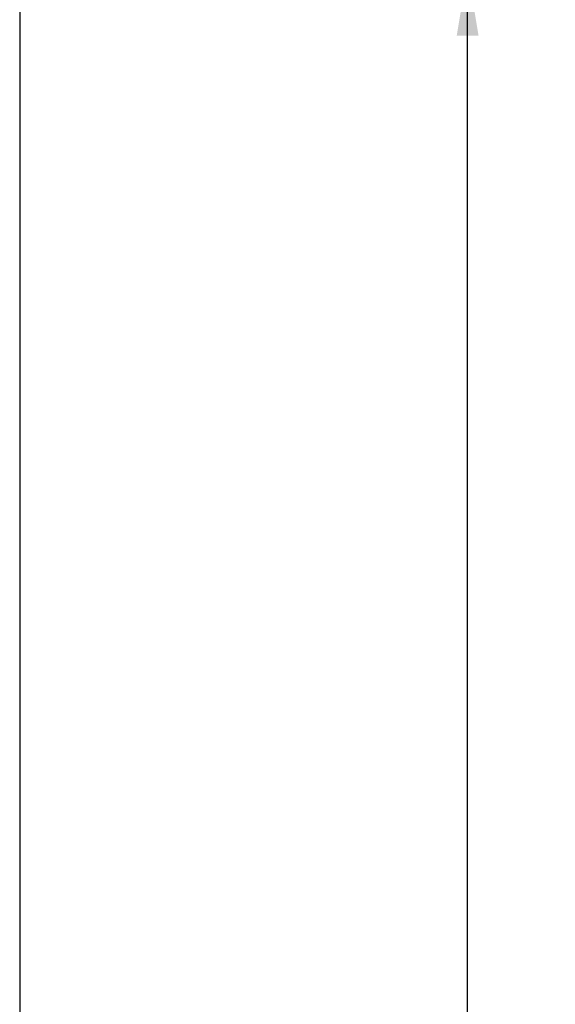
# Model space of a CAD drawing. Header units: inches. Extents: x 2 to 538, y -2 to 358.
# Tile 9 of 38: x 2 to 22, y 183 to 221. Entities that reach past the tile are written whole.
import ezdxf
from ezdxf.enums import TextEntityAlignment as Align

# ---------------------------------------------------------------- set-up
doc = ezdxf.new("R2010")
doc.units = ezdxf.units.IN
doc.header["$MEASUREMENT"] = 0
doc.layers.add('Default', color=7, linetype='Continuous')
doc.styles.add('SEACAD_Times_New_Roman', font='times.ttf')
doc.dimstyles.new('HAMMOND_(STH_-_540x360)', dxfattribs={"dimtxt": 2, "dimasz": 2.5, "dimexe": 1, "dimexo": 1, "dimgap": 0.5, "dimtad": 0, "dimtih": 1, "dimtoh": 1, "dimzin": 0, "dimdsep": 46, "dimtxsty": 'SEACAD_Times_New_Roman', "dimblk1": '_SE_FILLED', "dimblk2": '_SE_FILLED', "dimsah": 1, "dimcen": 1, "dimadec": 0, "dimazin": 0, "dimtfac": 0.8, "dimtofl": 0, "dimtmove": 0, "dimatfit": 3, "dimfxl": 0, "dimtolj": 1, "dimtzin": 0, "dimarcsym": 0})

# ---------------------------------------------------------------- blocks, each defined once
blk = doc.blocks.new('DMBLK3442')
at = {"layer": 'Default', "linetype": 'Continuous'}
for points in [[(18.693, 220.042), (19.526, 220.042), (19.11, 222.542)], [(18.693, 140.917), (19.11, 138.417), (19.526, 140.917)]]:
    blk.add_hatch(color=7, dxfattribs=at).paths.add_polyline_path(points)
at = {"layer": 'Default', "color": 7, "linetype": 'Continuous'}
for p, q in [((27.098, 222.542), (18.11, 222.542)), ((19.11, 182.18), (19.11, 222.542)), ((19.11, 138.417), (19.11, 179.48)), ((33.347, 138.417), (18.11, 138.417))]:
    blk.add_line(p, q, dxfattribs=at)
at = {"layer": 'Default', "color": 7, "linetype": 'Continuous', "style": 'SEACAD_Times_New_Roman'}
blk.add_text('84.13', height=2, dxfattribs=at).set_placement((15.697, 181.48), align=Align.TOP_LEFT)
blk = doc.blocks.new('_SE_FILLED')
at = {"color": 0}
blk.add_line((0, 0), (-1, 0), dxfattribs=at)
blk.add_solid([(0, 0), (-1, -0.1665), (-1, 0.1665), (0, 0)], dxfattribs=at)
blk = doc.blocks.new('BORDER')
at = {"layer": 'Default', "color": 7, "linetype": 'Continuous'}
blk.add_line((-41.86, 27.86), (-41.86, 0), dxfattribs=at)

msp = doc.modelspace()

# ---------------------------------------------------------------- block references
at = {"layer": 'Default', "color": 7, "xscale": 12.8, "yscale": 12.8, "zscale": 12.8}
msp.add_blockref('BORDER', (537.834, 1.476), dxfattribs=at)

# ---------------------------------------------------------------- dimensions: what is measured, and where the dimension line sits
at = {"layer": 'Default', "color": 7, "linetype": 'Continuous'}
dim = msp.add_linear_dim(base=(19.109521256, 222.542003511), p1=(34.347310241, 138.417003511), p2=(28.098310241, 222.542003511), angle=90, text='\\A1;<>', dimstyle='HAMMOND_(STH_-_540x360)', dxfattribs=at)
dim.commit()
dim.dimension.update_dxf_attribs({"geometry": 'DMBLK3442', "text_midpoint": (19.109521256, 180.479503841), "dimtype": 160})

doc.saveas('drawing.dxf')
